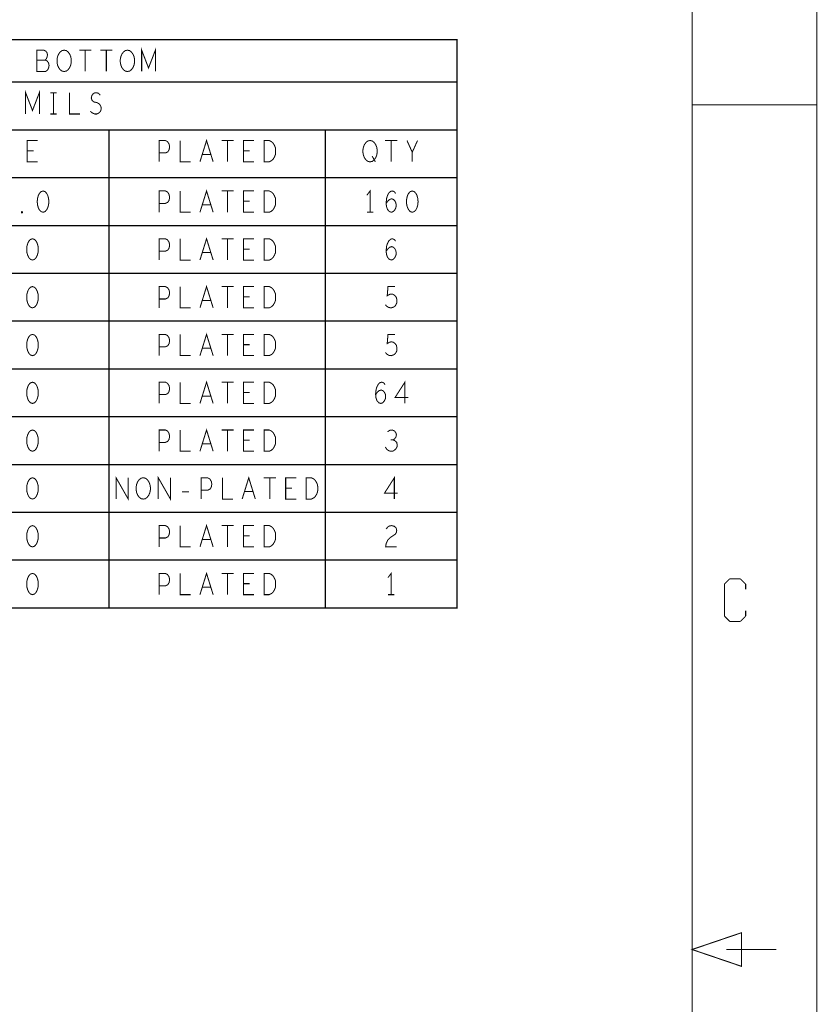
# Model space of a CAD drawing. Extents: x -16.7 to 17.3, y -13.5 to 8.5.
# Tile 27 of 28: x 12.6 to 17.3, y -2.8 to 3. Entities that reach past the tile are written whole.
import ezdxf

# ---------------------------------------------------------------- set-up
doc = ezdxf.new("R2010")
doc.units = 0
doc.layers.add('FAB_ART', color=2, linetype='CONTINUOUS')

msp = doc.modelspace()

# ---------------------------------------------------------------- linework, layer by layer
at = {"layer": 'FAB_ART'}
for points, const_width in [([(-16.6865, -13.509), (17.3135, -13.509), (17.3135, 8.491), (-16.6865, 8.491), (-16.6865, -13.509)], 0.006), ([(-16.1835, -13.009), (16.5805, -13.009), (16.5805, 8.058), (-16.1835, 8.058), (-16.1835, -13.009)], 0.006), ([(8.4725, -0.467), (8.4725, 2.874), (15.1995, 2.874), (15.1995, -0.467), (8.4725, -0.467)], 0.008), ([(12.7784, 2.75317), (12.7846, 2.75942), (12.78925, 2.76983), (12.79235, 2.78442), (12.78925, 2.79692), (12.78305, 2.80525), (12.7722, 2.8115), (12.73035, 2.8115), (12.73035, 2.6865), (12.7815, 2.6865), (12.79235, 2.69483), (12.79855, 2.70733), (12.80165, 2.72192), (12.79855, 2.7365), (12.78925, 2.749), (12.7784, 2.75317), (12.73035, 2.75317)], 0.006), ([(12.89, 2.6865), (12.8776, 2.68858), (12.86675, 2.69691), (12.85745, 2.70942), (12.85125, 2.724), (12.84815, 2.74067), (12.84815, 2.75733), (12.85125, 2.774), (12.85745, 2.78858), (12.86675, 2.80108), (12.8776, 2.80942), (12.89, 2.8115), (12.9024, 2.80942), (12.91325, 2.80108), (12.92255, 2.78858), (12.92875, 2.774), (12.93185, 2.75733), (12.93185, 2.74067), (12.92875, 2.724), (12.92255, 2.70942), (12.91325, 2.69691), (12.9024, 2.68858), (12.89, 2.6865)], 0.006), ([(12.97835, 2.8115), (13.04965, 2.8115)], 0.006), ([(13.014, 2.8115), (13.014, 2.6865)], 0.006), ([(13.10235, 2.8115), (13.17365, 2.8115)], 0.006), ([(13.138, 2.8115), (13.138, 2.6865)], 0.006), ([(13.262, 2.6865), (13.2496, 2.68858), (13.23875, 2.69691), (13.22945, 2.70942), (13.22325, 2.724), (13.22015, 2.74067), (13.22015, 2.75733), (13.22325, 2.774), (13.22945, 2.78858), (13.23875, 2.80108), (13.2496, 2.80942), (13.262, 2.8115), (13.2744, 2.80942), (13.28525, 2.80108), (13.29455, 2.78858), (13.30075, 2.774), (13.30385, 2.75733), (13.30385, 2.74067), (13.30075, 2.724), (13.29455, 2.70942), (13.28525, 2.69691), (13.2744, 2.68858), (13.262, 2.6865)], 0.006), ([(13.3457, 2.6865), (13.3457, 2.8115), (13.386, 2.70733), (13.4263, 2.8115), (13.4263, 2.6865)], 0.006), ([(8.4725, 2.624), (15.1995, 2.624)], 0.008), ([(12.6637, 2.4365), (12.6637, 2.5615), (12.704, 2.45733), (12.7443, 2.5615), (12.7443, 2.4365)], 0.006), ([(12.8094, 2.5615), (12.8466, 2.5615)], 0.006), ([(12.828, 2.5615), (12.828, 2.4365)], 0.006), ([(12.921, 2.5615), (12.921, 2.4365), (12.983, 2.4365)], 0.006), ([(13.04345, 2.45316), (13.05585, 2.44275), (13.0698, 2.4365), (13.0822, 2.4365), (13.0946, 2.44275), (13.1039, 2.45316), (13.10855, 2.46775), (13.10545, 2.48233), (13.0977, 2.49483), (13.08375, 2.50317), (13.06515, 2.50733), (13.0543, 2.51567), (13.04965, 2.53025), (13.05275, 2.54483), (13.0605, 2.55525), (13.07135, 2.5615), (13.0822, 2.5615), (13.09305, 2.55733), (13.10235, 2.54692)], 0.006), ([(16.5805, 2.491), (17.3135, 2.491)], 0.006), ([(12.8094, 2.4365), (12.8466, 2.4365)], 0.006), ([(8.4725, 2.343), (15.1995, 2.343)], 0.008), ([(13.1535, 2.343), (13.1535, -0.467)], 0.008), ([(14.4245, 2.343), (14.4245, -0.467)], 0.008), ([(12.735, 2.1555), (12.673, 2.1555), (12.673, 2.2805), (12.735, 2.2805)], 0.006), ([(13.448, 2.1555), (13.448, 2.2805), (13.4852, 2.2805), (13.4976, 2.27425), (13.5069, 2.25967), (13.51, 2.243), (13.5069, 2.22633), (13.49915, 2.21383), (13.4852, 2.20758), (13.448, 2.20758)], 0.006), ([(13.572, 2.2805), (13.572, 2.1555), (13.634, 2.1555)], 0.006), ([(13.68825, 2.1555), (13.727, 2.2805), (13.76575, 2.1555)], 0.006), ([(13.81535, 2.2805), (13.88665, 2.2805)], 0.006), ([(13.851, 2.2805), (13.851, 2.1555)], 0.006), ([(14.006, 2.1555), (13.944, 2.1555), (13.944, 2.2805), (14.006, 2.2805)], 0.006), ([(14.0649, 2.1555), (14.0649, 2.2805), (14.0959, 2.2805), (14.1083, 2.27425), (14.1176, 2.26592), (14.12535, 2.25342), (14.13155, 2.23883), (14.1331, 2.218), (14.13155, 2.19717), (14.12535, 2.18258), (14.1176, 2.17008), (14.1083, 2.16175), (14.0959, 2.1555), (14.0649, 2.1555)], 0.006), ([(14.688, 2.1555), (14.6756, 2.15758), (14.66475, 2.16591), (14.65545, 2.17842), (14.64925, 2.193), (14.64615, 2.20967), (14.64615, 2.22633), (14.64925, 2.243), (14.65545, 2.25758), (14.66475, 2.27008), (14.6756, 2.27842), (14.688, 2.2805), (14.7004, 2.27842), (14.71125, 2.27008), (14.72055, 2.25758), (14.72675, 2.243), (14.72985, 2.22633), (14.72985, 2.20967), (14.72675, 2.193), (14.72055, 2.17842), (14.71125, 2.16591), (14.7004, 2.15758), (14.688, 2.1555)], 0.006), ([(14.77635, 2.2805), (14.84765, 2.2805)], 0.006), ([(14.812, 2.2805), (14.812, 2.1555)], 0.006), ([(14.936, 2.1555), (14.936, 2.21175), (14.905, 2.2805)], 0.006), ([(14.967, 2.2805), (14.936, 2.21175)], 0.006), ([(12.7102, 2.22008), (12.673, 2.22008)], 0.006), ([(13.7518, 2.19925), (13.7022, 2.19925)], 0.006), ([(13.9812, 2.22008), (13.944, 2.22008)], 0.006), ([(14.7004, 2.18883), (14.719, 2.1555)], 0.006), ([(8.4725, 2.062), (15.1995, 2.062)], 0.008), ([(12.766, 1.984), (12.7536, 1.97983), (12.7443, 1.96942), (12.7381, 1.95692), (12.73345, 1.94025), (12.7319, 1.9215), (12.73345, 1.90275), (12.7381, 1.88608), (12.7443, 1.87358), (12.7536, 1.86317), (12.766, 1.859), (12.7784, 1.86317), (12.7877, 1.87358), (12.7939, 1.88608), (12.79855, 1.90275), (12.8001, 1.9215), (12.79855, 1.94025), (12.7939, 1.95692), (12.7877, 1.96942), (12.7784, 1.97983), (12.766, 1.984)], 0.006), ([(13.448, 1.859), (13.448, 1.984), (13.4852, 1.984), (13.4976, 1.97775), (13.5069, 1.96317), (13.51, 1.9465), (13.5069, 1.92983), (13.49915, 1.91733), (13.4852, 1.91108), (13.448, 1.91108)], 0.006), ([(13.572, 1.984), (13.572, 1.859), (13.634, 1.859)], 0.006), ([(13.68825, 1.859), (13.727, 1.984), (13.76575, 1.859)], 0.006), ([(13.81535, 1.984), (13.88665, 1.984)], 0.006), ([(13.851, 1.984), (13.851, 1.859)], 0.006), ([(14.006, 1.859), (13.944, 1.859), (13.944, 1.984), (14.006, 1.984)], 0.006), ([(14.0649, 1.859), (14.0649, 1.984), (14.0959, 1.984), (14.1083, 1.97775), (14.1176, 1.96942), (14.12535, 1.95692), (14.13155, 1.94233), (14.1331, 1.9215), (14.13155, 1.90067), (14.12535, 1.88608), (14.1176, 1.87358), (14.1083, 1.86525), (14.0959, 1.859), (14.0649, 1.859)], 0.006), ([(14.688, 1.859), (14.688, 1.984), (14.6694, 1.959)], 0.006), ([(14.78255, 1.91108), (14.7934, 1.92567), (14.8027, 1.934), (14.8151, 1.93817), (14.82595, 1.934), (14.8337, 1.92567), (14.8399, 1.91317), (14.84145, 1.89858), (14.8399, 1.88608), (14.8337, 1.87358), (14.8244, 1.86317), (14.81355, 1.859), (14.80115, 1.86317), (14.7903, 1.87566), (14.7841, 1.89442), (14.78255, 1.91525), (14.78565, 1.94233), (14.7903, 1.95692), (14.79805, 1.9715), (14.8089, 1.98192), (14.81975, 1.984), (14.8306, 1.97983), (14.83835, 1.96942)], 0.006), ([(14.936, 1.984), (14.9236, 1.97983), (14.9143, 1.96942), (14.9081, 1.95692), (14.90345, 1.94025), (14.9019, 1.9215), (14.90345, 1.90275), (14.9081, 1.88608), (14.9143, 1.87358), (14.9236, 1.86317), (14.936, 1.859), (14.9484, 1.86317), (14.9577, 1.87358), (14.9639, 1.88608), (14.96855, 1.90275), (14.9701, 1.9215), (14.96855, 1.94025), (14.9639, 1.95692), (14.9577, 1.96942), (14.9484, 1.97983), (14.936, 1.984)], 0.006), ([(13.9812, 1.92358), (13.944, 1.92358)], 0.006), ([(12.642, 1.85483), (12.6389, 1.85692), (12.6389, 1.86108), (12.642, 1.86317), (12.6451, 1.86108), (12.6451, 1.85692), (12.642, 1.85483)], 0.006), ([(13.7518, 1.90275), (13.7022, 1.90275)], 0.006), ([(14.6694, 1.859), (14.7066, 1.859)], 0.006), ([(8.4725, 1.781), (15.1995, 1.781)], 0.008), ([(12.704, 1.703), (12.6916, 1.69883), (12.6823, 1.68842), (12.6761, 1.67592), (12.67145, 1.65925), (12.6699, 1.6405), (12.67145, 1.62175), (12.6761, 1.60508), (12.6823, 1.59258), (12.6916, 1.58217), (12.704, 1.578), (12.7164, 1.58217), (12.7257, 1.59258), (12.7319, 1.60508), (12.73655, 1.62175), (12.7381, 1.6405), (12.73655, 1.65925), (12.7319, 1.67592), (12.7257, 1.68842), (12.7164, 1.69883), (12.704, 1.703)], 0.006), ([(13.448, 1.578), (13.448, 1.703), (13.4852, 1.703), (13.4976, 1.69675), (13.5069, 1.68217), (13.51, 1.6655), (13.5069, 1.64883), (13.49915, 1.63633), (13.4852, 1.63008), (13.448, 1.63008)], 0.006), ([(13.572, 1.703), (13.572, 1.578), (13.634, 1.578)], 0.006), ([(13.68825, 1.578), (13.727, 1.703), (13.76575, 1.578)], 0.006), ([(13.81535, 1.703), (13.88665, 1.703)], 0.006), ([(13.851, 1.703), (13.851, 1.578)], 0.006), ([(14.006, 1.578), (13.944, 1.578), (13.944, 1.703), (14.006, 1.703)], 0.006), ([(14.0649, 1.578), (14.0649, 1.703), (14.0959, 1.703), (14.1083, 1.69675), (14.1176, 1.68842), (14.12535, 1.67592), (14.13155, 1.66133), (14.1331, 1.6405), (14.13155, 1.61967), (14.12535, 1.60508), (14.1176, 1.59258), (14.1083, 1.58425), (14.0959, 1.578), (14.0649, 1.578)], 0.006), ([(14.78255, 1.63008), (14.7934, 1.64467), (14.8027, 1.653), (14.8151, 1.65717), (14.82595, 1.653), (14.8337, 1.64467), (14.8399, 1.63217), (14.84145, 1.61758), (14.8399, 1.60508), (14.8337, 1.59258), (14.8244, 1.58217), (14.81355, 1.578), (14.80115, 1.58217), (14.7903, 1.59466), (14.7841, 1.61342), (14.78255, 1.63425), (14.78565, 1.66133), (14.7903, 1.67592), (14.79805, 1.6905), (14.8089, 1.70092), (14.81975, 1.703), (14.8306, 1.69883), (14.83835, 1.68842)], 0.006), ([(13.7518, 1.62175), (13.7022, 1.62175)], 0.006), ([(13.9812, 1.64258), (13.944, 1.64258)], 0.006), ([(8.4725, 1.5), (15.1995, 1.5)], 0.008), ([(12.704, 1.422), (12.6916, 1.41783), (12.6823, 1.40742), (12.6761, 1.39492), (12.67145, 1.37825), (12.6699, 1.3595), (12.67145, 1.34075), (12.6761, 1.32408), (12.6823, 1.31158), (12.6916, 1.30117), (12.704, 1.297), (12.7164, 1.30117), (12.7257, 1.31158), (12.7319, 1.32408), (12.73655, 1.34075), (12.7381, 1.3595), (12.73655, 1.37825), (12.7319, 1.39492), (12.7257, 1.40742), (12.7164, 1.41783), (12.704, 1.422)], 0.006), ([(13.448, 1.297), (13.448, 1.422), (13.4852, 1.422), (13.4976, 1.41575), (13.5069, 1.40117), (13.51, 1.3845), (13.5069, 1.36783), (13.49915, 1.35533), (13.4852, 1.34908), (13.448, 1.34908)], 0.006), ([(13.572, 1.422), (13.572, 1.297), (13.634, 1.297)], 0.006), ([(13.68825, 1.297), (13.727, 1.422), (13.76575, 1.297)], 0.006), ([(13.81535, 1.422), (13.88665, 1.422)], 0.006), ([(13.851, 1.422), (13.851, 1.297)], 0.006), ([(14.006, 1.297), (13.944, 1.297), (13.944, 1.422), (14.006, 1.422)], 0.006), ([(14.0649, 1.297), (14.0649, 1.422), (14.0959, 1.422), (14.1083, 1.41575), (14.1176, 1.40742), (14.12535, 1.39492), (14.13155, 1.38033), (14.1331, 1.3595), (14.13155, 1.33867), (14.12535, 1.32408), (14.1176, 1.31158), (14.1083, 1.30325), (14.0959, 1.297), (14.0649, 1.297)], 0.006), ([(14.7779, 1.31575), (14.7872, 1.30533), (14.79805, 1.29908), (14.812, 1.297), (14.82595, 1.30117), (14.8368, 1.3095), (14.84455, 1.32408), (14.8461, 1.34075), (14.843, 1.35742), (14.83525, 1.36783), (14.8244, 1.37617), (14.81355, 1.37825), (14.8027, 1.37617), (14.78875, 1.36783), (14.7934, 1.422), (14.83525, 1.422)], 0.006), ([(13.7518, 1.34075), (13.7022, 1.34075)], 0.006), ([(13.9812, 1.36158), (13.944, 1.36158)], 0.006), ([(8.4725, 1.219), (15.1995, 1.219)], 0.008), ([(12.704, 1.141), (12.6916, 1.13683), (12.6823, 1.12642), (12.6761, 1.11392), (12.67145, 1.09725), (12.6699, 1.0785), (12.67145, 1.05975), (12.6761, 1.04308), (12.6823, 1.03058), (12.6916, 1.02017), (12.704, 1.016), (12.7164, 1.02017), (12.7257, 1.03058), (12.7319, 1.04308), (12.73655, 1.05975), (12.7381, 1.0785), (12.73655, 1.09725), (12.7319, 1.11392), (12.7257, 1.12642), (12.7164, 1.13683), (12.704, 1.141)], 0.006), ([(13.448, 1.016), (13.448, 1.141), (13.4852, 1.141), (13.4976, 1.13475), (13.5069, 1.12017), (13.51, 1.1035), (13.5069, 1.08683), (13.49915, 1.07433), (13.4852, 1.06808), (13.448, 1.06808)], 0.006), ([(13.572, 1.141), (13.572, 1.016), (13.634, 1.016)], 0.006), ([(13.68825, 1.016), (13.727, 1.141), (13.76575, 1.016)], 0.006), ([(13.81535, 1.141), (13.88665, 1.141)], 0.006), ([(13.851, 1.141), (13.851, 1.016)], 0.006), ([(14.006, 1.016), (13.944, 1.016), (13.944, 1.141), (14.006, 1.141)], 0.006), ([(14.0649, 1.016), (14.0649, 1.141), (14.0959, 1.141), (14.1083, 1.13475), (14.1176, 1.12642), (14.12535, 1.11392), (14.13155, 1.09933), (14.1331, 1.0785), (14.13155, 1.05767), (14.12535, 1.04308), (14.1176, 1.03058), (14.1083, 1.02225), (14.0959, 1.016), (14.0649, 1.016)], 0.006), ([(14.7779, 1.03475), (14.7872, 1.02433), (14.79805, 1.01808), (14.812, 1.016), (14.82595, 1.02017), (14.8368, 1.0285), (14.84455, 1.04308), (14.8461, 1.05975), (14.843, 1.07642), (14.83525, 1.08683), (14.8244, 1.09517), (14.81355, 1.09725), (14.8027, 1.09517), (14.78875, 1.08683), (14.7934, 1.141), (14.83525, 1.141)], 0.006), ([(13.7518, 1.05975), (13.7022, 1.05975)], 0.006), ([(13.9812, 1.08058), (13.944, 1.08058)], 0.006), ([(8.4725, 0.938), (15.1995, 0.938)], 0.008), ([(13.68825, 0.735), (13.727, 0.86), (13.76575, 0.735)], 0.006), ([(14.8926, 0.735), (14.8926, 0.86), (14.83525, 0.77042), (14.91275, 0.77042)], 0.006), ([(12.704, 0.86), (12.6916, 0.85583), (12.6823, 0.84542), (12.6761, 0.83292), (12.67145, 0.81625), (12.6699, 0.7975), (12.67145, 0.77875), (12.6761, 0.76208), (12.6823, 0.74958), (12.6916, 0.73917), (12.704, 0.735), (12.7164, 0.73917), (12.7257, 0.74958), (12.7319, 0.76208), (12.73655, 0.77875), (12.7381, 0.7975), (12.73655, 0.81625), (12.7319, 0.83292), (12.7257, 0.84542), (12.7164, 0.85583), (12.704, 0.86)], 0.006), ([(13.448, 0.735), (13.448, 0.86), (13.4852, 0.86), (13.4976, 0.85375), (13.5069, 0.83917), (13.51, 0.8225), (13.5069, 0.80583), (13.49915, 0.79333), (13.4852, 0.78708), (13.448, 0.78708)], 0.006), ([(13.572, 0.86), (13.572, 0.735), (13.634, 0.735)], 0.006), ([(13.81535, 0.86), (13.88665, 0.86)], 0.006), ([(13.851, 0.86), (13.851, 0.735)], 0.006), ([(14.006, 0.735), (13.944, 0.735), (13.944, 0.86), (14.006, 0.86)], 0.006), ([(14.0649, 0.735), (14.0649, 0.86), (14.0959, 0.86), (14.1083, 0.85375), (14.1176, 0.84542), (14.12535, 0.83292), (14.13155, 0.81833), (14.1331, 0.7975), (14.13155, 0.77667), (14.12535, 0.76208), (14.1176, 0.74958), (14.1083, 0.74125), (14.0959, 0.735), (14.0649, 0.735)], 0.006), ([(14.72055, 0.78708), (14.7314, 0.80167), (14.7407, 0.81), (14.7531, 0.81417), (14.76395, 0.81), (14.7717, 0.80167), (14.7779, 0.78917), (14.77945, 0.77458), (14.7779, 0.76208), (14.7717, 0.74958), (14.7624, 0.73917), (14.75155, 0.735), (14.73915, 0.73917), (14.7283, 0.75166), (14.7221, 0.77042), (14.72055, 0.79125), (14.72365, 0.81833), (14.7283, 0.83292), (14.73605, 0.8475), (14.7469, 0.85792), (14.75775, 0.86), (14.7686, 0.85583), (14.77635, 0.84542)], 0.006), ([(13.7518, 0.77875), (13.7022, 0.77875)], 0.006), ([(13.9812, 0.79958), (13.944, 0.79958)], 0.006), ([(8.4725, 0.657), (15.1995, 0.657)], 0.008), ([(12.704, 0.579), (12.6916, 0.57483), (12.6823, 0.56442), (12.6761, 0.55192), (12.67145, 0.53525), (12.6699, 0.5165), (12.67145, 0.49775), (12.6761, 0.48108), (12.6823, 0.46858), (12.6916, 0.45817), (12.704, 0.454), (12.7164, 0.45817), (12.7257, 0.46858), (12.7319, 0.48108), (12.73655, 0.49775), (12.7381, 0.5165), (12.73655, 0.53525), (12.7319, 0.55192), (12.7257, 0.56442), (12.7164, 0.57483), (12.704, 0.579)], 0.006), ([(13.448, 0.454), (13.448, 0.579), (13.4852, 0.579), (13.4976, 0.57275), (13.5069, 0.55817), (13.51, 0.5415), (13.5069, 0.52483), (13.49915, 0.51233), (13.4852, 0.50608), (13.448, 0.50608)], 0.006), ([(13.572, 0.579), (13.572, 0.454), (13.634, 0.454)], 0.006), ([(13.68825, 0.454), (13.727, 0.579), (13.76575, 0.454)], 0.006), ([(13.81535, 0.579), (13.88665, 0.579)], 0.006), ([(13.851, 0.579), (13.851, 0.454)], 0.006), ([(14.006, 0.454), (13.944, 0.454), (13.944, 0.579), (14.006, 0.579)], 0.006), ([(14.0649, 0.454), (14.0649, 0.579), (14.0959, 0.579), (14.1083, 0.57275), (14.1176, 0.56442), (14.12535, 0.55192), (14.13155, 0.53733), (14.1331, 0.5165), (14.13155, 0.49567), (14.12535, 0.48108), (14.1176, 0.46858), (14.1083, 0.46025), (14.0959, 0.454), (14.0649, 0.454)], 0.006), ([(14.82285, 0.52067), (14.83215, 0.52692), (14.8399, 0.53733), (14.843, 0.54983), (14.8399, 0.56233), (14.83215, 0.57275), (14.8182, 0.579), (14.80425, 0.57692), (14.7903, 0.56858)], 0.006), ([(13.9812, 0.51858), (13.944, 0.51858)], 0.006), ([(14.7779, 0.479), (14.7872, 0.46441), (14.7996, 0.45608), (14.81355, 0.454), (14.82595, 0.45608), (14.83835, 0.4665), (14.8461, 0.479), (14.84765, 0.4915), (14.84455, 0.50608), (14.8337, 0.5165), (14.82285, 0.52067), (14.8089, 0.52067)], 0.006), ([(13.7518, 0.49775), (13.7022, 0.49775)], 0.006), ([(8.4725, 0.376), (15.1995, 0.376)], 0.008), ([(12.704, 0.298), (12.6916, 0.29383), (12.6823, 0.28342), (12.6761, 0.27092), (12.67145, 0.25425), (12.6699, 0.2355), (12.67145, 0.21675), (12.6761, 0.20008), (12.6823, 0.18758), (12.6916, 0.17717), (12.704, 0.173), (12.7164, 0.17717), (12.7257, 0.18758), (12.7319, 0.20008), (12.73655, 0.21675), (12.7381, 0.2355), (12.73655, 0.25425), (12.7319, 0.27092), (12.7257, 0.28342), (12.7164, 0.29383), (12.704, 0.298)], 0.006), ([(13.19535, 0.173), (13.19535, 0.298), (13.26665, 0.173), (13.26665, 0.298)], 0.006), ([(13.355, 0.173), (13.3426, 0.17508), (13.33175, 0.18341), (13.32245, 0.19592), (13.31625, 0.2105), (13.31315, 0.22717), (13.31315, 0.24383), (13.31625, 0.2605), (13.32245, 0.27508), (13.33175, 0.28758), (13.3426, 0.29592), (13.355, 0.298), (13.3674, 0.29592), (13.37825, 0.28758), (13.38755, 0.27508), (13.39375, 0.2605), (13.39685, 0.24383), (13.39685, 0.22717), (13.39375, 0.2105), (13.38755, 0.19592), (13.37825, 0.18341), (13.3674, 0.17508), (13.355, 0.173)], 0.006), ([(13.44335, 0.173), (13.44335, 0.298), (13.51465, 0.173), (13.51465, 0.298)], 0.006), ([(13.696, 0.173), (13.696, 0.298), (13.7332, 0.298), (13.7456, 0.29175), (13.7549, 0.27717), (13.758, 0.2605), (13.7549, 0.24383), (13.74715, 0.23133), (13.7332, 0.22508), (13.696, 0.22508)], 0.006), ([(13.82, 0.298), (13.82, 0.173), (13.882, 0.173)], 0.006), ([(13.93625, 0.173), (13.975, 0.298), (14.01375, 0.173)], 0.006), ([(14.06335, 0.298), (14.13465, 0.298)], 0.006), ([(14.099, 0.298), (14.099, 0.173)], 0.006), ([(14.254, 0.173), (14.192, 0.173), (14.192, 0.298), (14.254, 0.298)], 0.006), ([(14.3129, 0.173), (14.3129, 0.298), (14.3439, 0.298), (14.3563, 0.29175), (14.3656, 0.28342), (14.37335, 0.27092), (14.37955, 0.25633), (14.3811, 0.2355), (14.37955, 0.21467), (14.37335, 0.20008), (14.3656, 0.18758), (14.3563, 0.17925), (14.3439, 0.173), (14.3129, 0.173)], 0.006), ([(14.8306, 0.173), (14.8306, 0.298), (14.77325, 0.20842), (14.85075, 0.20842)], 0.006), ([(14.2292, 0.23758), (14.192, 0.23758)], 0.006), ([(13.58285, 0.21467), (13.62315, 0.21467)], 0.006), ([(13.9998, 0.21675), (13.9502, 0.21675)], 0.006), ([(8.4725, 0.095), (15.1995, 0.095)], 0.008), ([(12.704, 0.017), (12.6916, 0.01283), (12.6823, 0.00242), (12.6761, -0.01008), (12.67145, -0.02675), (12.6699, -0.0455), (12.67145, -0.06425), (12.6761, -0.08092), (12.6823, -0.09342), (12.6916, -0.10383), (12.704, -0.108), (12.7164, -0.10383), (12.7257, -0.09342), (12.7319, -0.08092), (12.73655, -0.06425), (12.7381, -0.0455), (12.73655, -0.02675), (12.7319, -0.01008), (12.7257, 0.00242), (12.7164, 0.01283), (12.704, 0.017)], 0.006), ([(13.448, -0.108), (13.448, 0.017), (13.4852, 0.017), (13.4976, 0.01075), (13.5069, -0.00383), (13.51, -0.0205), (13.5069, -0.03717), (13.49915, -0.04967), (13.4852, -0.05592), (13.448, -0.05592)], 0.006), ([(13.572, 0.017), (13.572, -0.108), (13.634, -0.108)], 0.006), ([(13.68825, -0.108), (13.727, 0.017), (13.76575, -0.108)], 0.006), ([(13.81535, 0.017), (13.88665, 0.017)], 0.006), ([(13.851, 0.017), (13.851, -0.108)], 0.006), ([(14.006, -0.108), (13.944, -0.108), (13.944, 0.017), (14.006, 0.017)], 0.006), ([(14.0649, -0.108), (14.0649, 0.017), (14.0959, 0.017), (14.1083, 0.01075), (14.1176, 0.00242), (14.12535, -0.01008), (14.13155, -0.02467), (14.1331, -0.0455), (14.13155, -0.06633), (14.12535, -0.08092), (14.1176, -0.09342), (14.1083, -0.10175), (14.0959, -0.108), (14.0649, -0.108)], 0.006), ([(14.78255, -0.00383), (14.79185, 0.00866), (14.8027, 0.01492), (14.8151, 0.017), (14.8306, 0.01283), (14.84145, 0.00242), (14.84455, -0.01008), (14.843, -0.02259), (14.8368, -0.033), (14.8058, -0.05383), (14.79185, -0.06842), (14.78255, -0.08925), (14.77945, -0.108), (14.84455, -0.108)], 0.006), ([(13.9812, -0.04342), (13.944, -0.04342)], 0.006), ([(13.7518, -0.06425), (13.7022, -0.06425)], 0.006), ([(8.4725, -0.186), (15.1995, -0.186)], 0.008), ([(12.704, -0.264), (12.6916, -0.26817), (12.6823, -0.27858), (12.6761, -0.29108), (12.67145, -0.30775), (12.6699, -0.3265), (12.67145, -0.34525), (12.6761, -0.36192), (12.6823, -0.37442), (12.6916, -0.38483), (12.704, -0.389), (12.7164, -0.38483), (12.7257, -0.37442), (12.7319, -0.36192), (12.73655, -0.34525), (12.7381, -0.3265), (12.73655, -0.30775), (12.7319, -0.29108), (12.7257, -0.27858), (12.7164, -0.26817), (12.704, -0.264)], 0.006), ([(13.448, -0.389), (13.448, -0.264), (13.4852, -0.264), (13.4976, -0.27025), (13.5069, -0.28483), (13.51, -0.3015), (13.5069, -0.31817), (13.49915, -0.33067), (13.4852, -0.33692), (13.448, -0.33692)], 0.006), ([(13.572, -0.264), (13.572, -0.389), (13.634, -0.389)], 0.006), ([(13.68825, -0.389), (13.727, -0.264), (13.76575, -0.389)], 0.006), ([(13.81535, -0.264), (13.88665, -0.264)], 0.006), ([(13.851, -0.264), (13.851, -0.389)], 0.006), ([(14.006, -0.389), (13.944, -0.389), (13.944, -0.264), (14.006, -0.264)], 0.006), ([(14.0649, -0.389), (14.0649, -0.264), (14.0959, -0.264), (14.1083, -0.27025), (14.1176, -0.27858), (14.12535, -0.29108), (14.13155, -0.30567), (14.1331, -0.3265), (14.13155, -0.34733), (14.12535, -0.36192), (14.1176, -0.37442), (14.1083, -0.38275), (14.0959, -0.389), (14.0649, -0.389)], 0.006), ([(14.812, -0.389), (14.812, -0.264), (14.7934, -0.289)], 0.006), ([(13.7518, -0.34525), (13.7022, -0.34525)], 0.006), ([(13.9812, -0.32442), (13.944, -0.32442)], 0.006), ([(16.8015, -0.296), (16.7705, -0.327)], 0.006), ([(16.7705, -0.327), (16.7705, -0.515)], 0.006), ([(16.8645, -0.296), (16.8015, -0.296)], 0.006), ([(16.8955, -0.327), (16.8645, -0.296)], 0.006), ([(16.8955, -0.358), (16.8955, -0.327)], 0.006), ([(14.7934, -0.389), (14.8306, -0.389)], 0.006), ([(16.7705, -0.515), (16.8015, -0.546)], 0.006), ([(16.8645, -0.546), (16.8955, -0.515)], 0.006), ([(16.8955, -0.515), (16.8955, -0.483)], 0.006), ([(16.8015, -0.546), (16.8645, -0.546)], 0.006), ([(16.8715, -2.574), (16.5805, -2.475), (16.8715, -2.376), (16.8715, -2.574)], 0.006), ([(16.8715, -2.574), (16.8715, -2.376), (16.5805, -2.475), (16.8715, -2.574)], 0.006), ([(16.7825, -2.474), (17.0765, -2.474)], 0.006)]:
    msp.add_lwpolyline(points, dxfattribs=dict(at, const_width=const_width))

doc.saveas('drawing.dxf')
